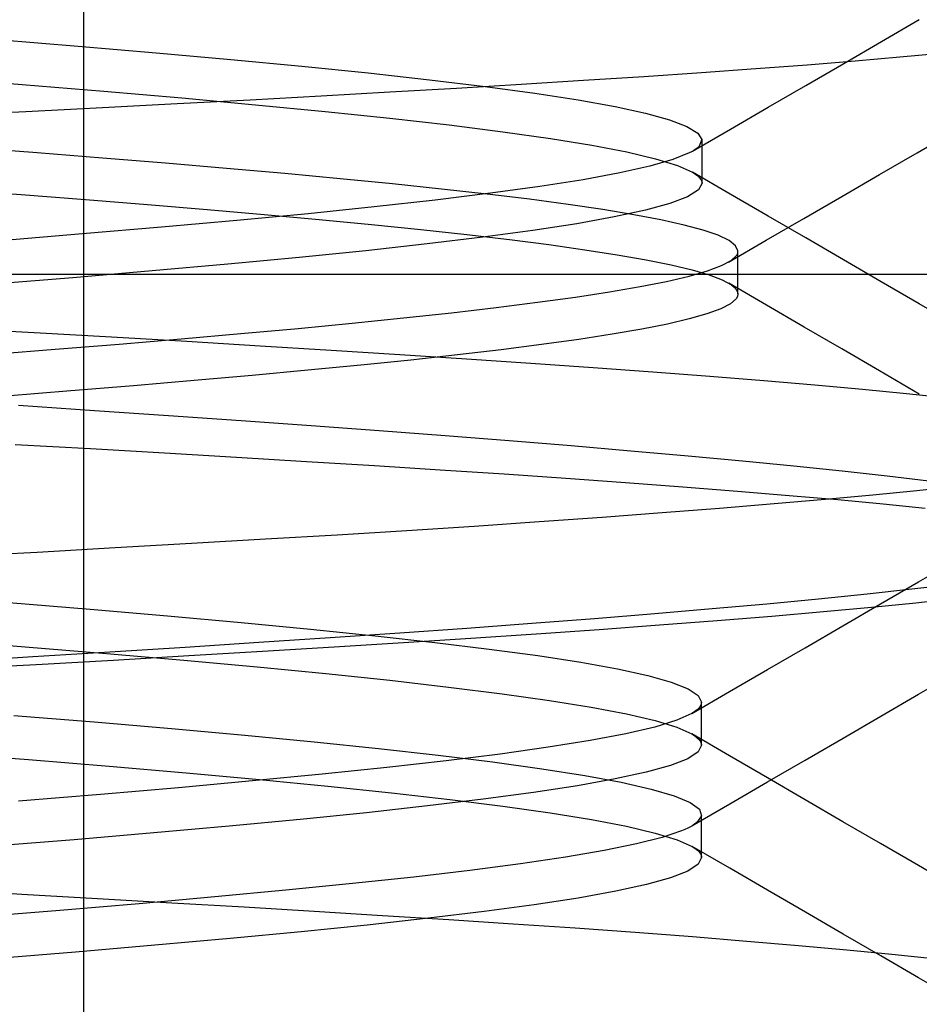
# Model space of a CAD drawing. Header units: millimetres. Extents: x 0 to 93, y -50 to 1.2.
# Tile 131 of 137: x 86.093 to 86.893, y -2.95 to -2.074. Entities that reach past the tile are written whole.
import ezdxf

# ---------------------------------------------------------------- set-up
doc = ezdxf.new("R2010")
doc.units = ezdxf.units.MM
doc.layers.add('MAIN-2', color=7, linetype='Continuous')

msp = doc.modelspace()

# ---------------------------------------------------------------- linework, layer by layer
at = {"layer": 'MAIN-2'}
for p, q in [((86.1505, -9), (86.1505, 0)), ((86.85959, -2.09308), (86.89317, -2.07358)), ((86.85959, -2.09308), (86.89317, -2.07358)), ((86.07344, -2.09135), (86.14532, -2.09722)), ((86.07344, -2.09135), (86.14532, -2.09722)), ((86.82603, -2.11257), (86.85959, -2.09308)), ((86.82603, -2.11257), (86.85959, -2.09308)), ((86.14532, -2.09722), (86.21461, -2.10313)), ((86.14532, -2.09722), (86.21461, -2.10313)), ((86.21461, -2.10313), (86.28105, -2.10909)), ((86.21461, -2.10313), (86.28105, -2.10909)), ((86.28105, -2.10909), (86.34412, -2.11508)), ((86.28105, -2.10909), (86.34412, -2.11508)), ((86.79345, -2.11373), (86.83614, -2.11029)), ((86.79345, -2.11373), (86.83614, -2.11029)), ((86.83614, -2.11029), (86.87582, -2.10686)), ((86.83614, -2.11029), (86.87582, -2.10686)), ((86.87582, -2.10686), (86.91245, -2.10344)), ((86.87582, -2.10686), (86.91245, -2.10344)), ((86.34412, -2.11508), (86.40318, -2.12109)), ((86.34412, -2.11508), (86.40318, -2.12109)), ((86.69941, -2.12062), (86.74785, -2.11717)), ((86.69941, -2.12062), (86.74785, -2.11717)), ((86.74785, -2.11717), (86.79345, -2.11373)), ((86.74785, -2.11717), (86.79345, -2.11373)), ((86.79243, -2.13209), (86.82603, -2.11257)), ((86.79243, -2.13209), (86.82603, -2.11257)), ((86.02032, -2.12534), (86.09563, -2.13134)), ((86.02032, -2.12534), (86.09563, -2.13134)), ((86.40318, -2.12109), (86.45773, -2.1271)), ((86.40318, -2.12109), (86.45773, -2.1271)), ((86.45773, -2.1271), (86.50726, -2.13311)), ((86.45773, -2.1271), (86.50726, -2.13311)), ((86.53907, -2.13101), (86.59472, -2.12754)), ((86.53907, -2.13101), (86.59472, -2.12754)), ((86.59472, -2.12754), (86.64827, -2.12408)), ((86.59472, -2.12754), (86.64827, -2.12408)), ((86.64827, -2.12408), (86.69941, -2.12062)), ((86.64827, -2.12408), (86.69941, -2.12062)), ((86.09563, -2.13134), (86.16811, -2.13734)), ((86.09563, -2.13134), (86.16811, -2.13734)), ((86.42242, -2.13795), (86.48162, -2.13448)), ((86.42242, -2.13795), (86.48162, -2.13448)), ((86.48162, -2.13448), (86.53907, -2.13101)), ((86.48162, -2.13448), (86.53907, -2.13101)), ((86.50726, -2.13311), (86.5514, -2.1391)), ((86.50726, -2.13311), (86.5514, -2.1391)), ((86.75883, -2.15161), (86.79243, -2.13209)), ((86.75883, -2.15161), (86.79243, -2.13209)), ((86.16811, -2.13734), (86.2374, -2.14334)), ((86.16811, -2.13734), (86.2374, -2.14334)), ((86.23347, -2.14837), (86.29838, -2.1449)), ((86.23347, -2.14837), (86.29838, -2.1449)), ((86.2374, -2.14334), (86.30312, -2.14935)), ((86.2374, -2.14334), (86.30312, -2.14935)), ((86.29838, -2.1449), (86.36137, -2.14142)), ((86.29838, -2.1449), (86.36137, -2.14142)), ((86.36137, -2.14142), (86.42242, -2.13795)), ((86.36137, -2.14142), (86.42242, -2.13795)), ((86.5514, -2.1391), (86.5899, -2.14506)), ((86.5514, -2.1391), (86.5899, -2.14506)), ((86.5899, -2.14506), (86.6227, -2.15099)), ((86.5899, -2.14506), (86.6227, -2.15099)), ((86.09881, -2.15536), (86.16685, -2.15186)), ((86.09881, -2.15536), (86.16685, -2.15186)), ((86.16685, -2.15186), (86.23347, -2.14837)), ((86.16685, -2.15186), (86.23347, -2.14837)), ((86.30312, -2.14935), (86.36491, -2.15535)), ((86.30312, -2.14935), (86.36491, -2.15535)), ((86.6227, -2.15099), (86.64977, -2.15689)), ((86.6227, -2.15099), (86.64977, -2.15689)), ((86.72521, -2.17116), (86.75883, -2.15161)), ((86.72521, -2.17116), (86.75883, -2.15161)), ((86.02956, -2.15888), (86.09881, -2.15536)), ((86.02956, -2.15888), (86.09881, -2.15536)), ((86.36491, -2.15535), (86.42239, -2.16135)), ((86.36491, -2.15535), (86.42239, -2.16135)), ((86.42239, -2.16135), (86.47517, -2.16735)), ((86.42239, -2.16135), (86.47517, -2.16735)), ((86.64977, -2.15689), (86.67108, -2.16277)), ((86.64977, -2.15689), (86.67108, -2.16277)), ((86.67108, -2.16277), (86.68662, -2.16864)), ((86.67108, -2.16277), (86.68662, -2.16864)), ((86.47517, -2.16735), (86.52291, -2.17335)), ((86.47517, -2.16735), (86.52291, -2.17335)), ((86.68662, -2.16864), (86.6963, -2.17451)), ((86.68662, -2.16864), (86.6963, -2.17451)), ((86.6916, -2.19071), (86.72521, -2.17116)), ((86.6916, -2.19071), (86.72521, -2.17116)), ((86.52291, -2.17335), (86.56528, -2.17935)), ((86.52291, -2.17335), (86.56528, -2.17935)), ((86.56528, -2.17935), (86.60211, -2.18536)), ((86.56528, -2.17935), (86.60211, -2.18536)), ((86.6963, -2.17451), (86.69997, -2.18039)), ((86.6963, -2.17451), (86.69997, -2.18039)), ((86.69997, -2.18039), (86.69751, -2.18627)), ((86.69997, -2.18039), (86.69751, -2.18627)), ((86.89125, -2.19204), (86.92478, -2.1726)), ((86.89125, -2.19204), (86.92478, -2.1726)), ((86.10893, -2.19219), (86.04929, -2.18764)), ((86.10893, -2.19219), (86.04929, -2.18764)), ((86.60211, -2.18536), (86.63328, -2.19136)), ((86.60211, -2.18536), (86.63328, -2.19136)), ((86.6939, -2.18927), (86.69234, -2.19027)), ((86.6939, -2.18927), (86.69234, -2.19027)), ((86.69528, -2.18827), (86.6939, -2.18927)), ((86.69528, -2.18827), (86.6939, -2.18927)), ((86.69649, -2.18727), (86.69528, -2.18827)), ((86.69649, -2.18727), (86.69528, -2.18827)), ((86.69751, -2.18627), (86.69649, -2.18727)), ((86.69751, -2.18627), (86.69649, -2.18727)), ((86.69999, -2.18415), (86.69999, -2.18099)), ((86.69999, -2.18415), (86.69999, -2.18099)), ((86.69999, -2.18732), (86.69999, -2.18415)), ((86.69999, -2.18732), (86.69999, -2.18415)), ((86.69999, -2.19048), (86.69999, -2.18732)), ((86.69999, -2.19048), (86.69999, -2.18732)), ((86.16689, -2.19675), (86.10893, -2.19219)), ((86.16689, -2.19675), (86.10893, -2.19219)), ((86.22308, -2.20133), (86.16689, -2.19675)), ((86.22308, -2.20133), (86.16689, -2.19675)), ((86.63328, -2.19136), (86.65866, -2.19736)), ((86.63328, -2.19136), (86.65866, -2.19736)), ((86.6741, -2.19814), (86.65356, -2.20404)), ((86.6741, -2.19814), (86.65356, -2.20404)), ((86.65866, -2.19736), (86.67811, -2.20336)), ((86.65866, -2.19736), (86.67811, -2.20336)), ((86.68871, -2.19227), (86.6741, -2.19814)), ((86.68871, -2.19227), (86.6741, -2.19814)), ((86.69061, -2.19127), (86.68871, -2.19227)), ((86.69061, -2.19127), (86.68871, -2.19227)), ((86.69234, -2.19027), (86.69061, -2.19127)), ((86.69234, -2.19027), (86.69061, -2.19127)), ((86.69999, -2.19365), (86.69999, -2.19048)), ((86.69999, -2.19365), (86.69999, -2.19048)), ((86.69999, -2.19683), (86.69999, -2.19365)), ((86.69999, -2.19683), (86.69999, -2.19365)), ((86.69999, -2.20002), (86.69999, -2.19683)), ((86.69999, -2.20002), (86.69999, -2.19683)), ((86.85773, -2.21148), (86.89125, -2.19204)), ((86.85773, -2.21148), (86.89125, -2.19204)), ((86.27726, -2.20593), (86.22308, -2.20133)), ((86.27726, -2.20593), (86.22308, -2.20133)), ((86.32913, -2.21053), (86.27726, -2.20593)), ((86.32913, -2.21053), (86.27726, -2.20593)), ((86.65356, -2.20404), (86.62696, -2.21002)), ((86.65356, -2.20404), (86.62696, -2.21002)), ((86.67811, -2.20336), (86.6915, -2.20936)), ((86.67811, -2.20336), (86.6915, -2.20936)), ((86.69999, -2.2032), (86.69999, -2.20002)), ((86.69999, -2.2032), (86.69999, -2.20002)), ((86.69999, -2.20639), (86.69999, -2.2032)), ((86.69999, -2.20639), (86.69999, -2.2032)), ((86.69999, -2.20957), (86.69999, -2.20639)), ((86.69999, -2.20957), (86.69999, -2.20639)), ((86.37841, -2.21513), (86.32913, -2.21053)), ((86.37841, -2.21513), (86.32913, -2.21053)), ((86.42491, -2.21972), (86.37841, -2.21513)), ((86.42491, -2.21972), (86.37841, -2.21513)), ((86.62696, -2.21002), (86.5943, -2.21605)), ((86.62696, -2.21002), (86.5943, -2.21605)), ((86.6915, -2.20936), (86.69408, -2.211)), ((86.6915, -2.20936), (86.69408, -2.211)), ((86.72512, -2.22885), (86.69153, -2.20931)), ((86.72512, -2.22885), (86.69153, -2.20931)), ((86.69408, -2.211), (86.6962, -2.21264)), ((86.69408, -2.211), (86.6962, -2.21264)), ((86.6962, -2.21264), (86.69785, -2.21428)), ((86.6962, -2.21264), (86.69785, -2.21428)), ((86.69785, -2.21428), (86.69904, -2.21592)), ((86.69785, -2.21428), (86.69904, -2.21592)), ((86.69904, -2.21592), (86.69975, -2.21755)), ((86.69904, -2.21592), (86.69975, -2.21755)), ((86.69999, -2.21276), (86.69999, -2.20957)), ((86.69999, -2.21276), (86.69999, -2.20957)), ((86.69999, -2.21594), (86.69999, -2.21276)), ((86.69999, -2.21594), (86.69999, -2.21276)), ((86.69999, -2.21913), (86.69999, -2.21594)), ((86.69999, -2.21913), (86.69999, -2.21594)), ((86.82417, -2.23094), (86.85773, -2.21148)), ((86.82417, -2.23094), (86.85773, -2.21148)), ((86.46852, -2.22431), (86.42491, -2.21972)), ((86.46852, -2.22431), (86.42491, -2.21972)), ((86.50912, -2.22889), (86.46852, -2.22431)), ((86.50912, -2.22889), (86.46852, -2.22431)), ((86.55586, -2.2221), (86.51199, -2.22815)), ((86.55586, -2.2221), (86.51199, -2.22815)), ((86.5943, -2.21605), (86.55586, -2.2221)), ((86.5943, -2.21605), (86.55586, -2.2221)), ((86.69999, -2.21919), (86.69678, -2.22519)), ((86.69999, -2.21919), (86.69678, -2.22519)), ((86.69975, -2.21755), (86.69999, -2.21919)), ((86.69975, -2.21755), (86.69999, -2.21919)), ((86.03556, -2.22473), (86.09467, -2.22921)), ((86.03556, -2.22473), (86.09467, -2.22921)), ((86.09467, -2.22921), (86.15195, -2.23368)), ((86.09467, -2.22921), (86.15195, -2.23368)), ((86.51199, -2.22815), (86.46282, -2.23418)), ((86.51199, -2.22815), (86.46282, -2.23418)), ((86.54662, -2.23347), (86.50912, -2.22889)), ((86.54662, -2.23347), (86.50912, -2.22889)), ((86.58089, -2.23805), (86.54662, -2.23347)), ((86.58089, -2.23805), (86.54662, -2.23347)), ((86.68722, -2.2312), (86.67146, -2.2372)), ((86.68722, -2.2312), (86.67146, -2.2372)), ((86.69678, -2.22519), (86.68722, -2.2312)), ((86.69678, -2.22519), (86.68722, -2.2312)), ((86.75872, -2.24839), (86.72512, -2.22885)), ((86.75872, -2.24839), (86.72512, -2.22885)), ((86.79063, -2.2504), (86.82417, -2.23094)), ((86.79063, -2.2504), (86.82417, -2.23094)), ((86.15195, -2.23368), (86.20707, -2.23813)), ((86.15195, -2.23368), (86.20707, -2.23813)), ((86.20707, -2.23813), (86.26001, -2.24256)), ((86.20707, -2.23813), (86.26001, -2.24256)), ((86.40861, -2.24021), (86.34969, -2.24625)), ((86.40861, -2.24021), (86.34969, -2.24625)), ((86.46282, -2.23418), (86.40861, -2.24021)), ((86.46282, -2.23418), (86.40861, -2.24021)), ((86.61182, -2.24262), (86.58089, -2.23805)), ((86.61182, -2.24262), (86.58089, -2.23805)), ((86.67146, -2.2372), (86.64967, -2.2432)), ((86.67146, -2.2372), (86.64967, -2.2432)), ((86.26001, -2.24256), (86.31084, -2.247)), ((86.26001, -2.24256), (86.31084, -2.247)), ((86.34969, -2.24625), (86.28645, -2.25229)), ((86.34969, -2.24625), (86.28645, -2.25229)), ((86.31084, -2.247), (86.35957, -2.25147)), ((86.31084, -2.247), (86.35957, -2.25147)), ((86.62199, -2.24921), (86.58858, -2.25521)), ((86.62199, -2.24921), (86.58858, -2.25521)), ((86.63934, -2.24718), (86.61182, -2.24262)), ((86.63934, -2.24718), (86.61182, -2.24262)), ((86.64967, -2.2432), (86.62199, -2.24921)), ((86.64967, -2.2432), (86.62199, -2.24921)), ((86.66341, -2.25175), (86.63934, -2.24718)), ((86.66341, -2.25175), (86.63934, -2.24718)), ((86.75706, -2.26989), (86.79063, -2.2504)), ((86.75706, -2.26989), (86.79063, -2.2504)), ((86.79228, -2.26789), (86.75872, -2.24839)), ((86.79228, -2.26789), (86.75872, -2.24839)), ((86.21934, -2.25832), (86.14906, -2.26433)), ((86.21934, -2.25832), (86.14906, -2.26433)), ((86.28645, -2.25229), (86.21934, -2.25832)), ((86.28645, -2.25229), (86.21934, -2.25832)), ((86.35957, -2.25147), (86.40604, -2.25596)), ((86.35957, -2.25147), (86.40604, -2.25596)), ((86.40604, -2.25596), (86.44993, -2.26044)), ((86.40604, -2.25596), (86.44993, -2.26044)), ((86.58858, -2.25521), (86.54961, -2.26121)), ((86.58858, -2.25521), (86.54961, -2.26121)), ((86.68398, -2.25633), (86.66341, -2.25175)), ((86.68398, -2.25633), (86.66341, -2.25175)), ((86.70098, -2.26092), (86.68398, -2.25633)), ((86.70098, -2.26092), (86.68398, -2.25633)), ((86.14906, -2.26433), (86.0764, -2.27028)), ((86.14906, -2.26433), (86.0764, -2.27028)), ((86.44993, -2.26044), (86.49093, -2.26492)), ((86.44993, -2.26044), (86.49093, -2.26492)), ((86.50521, -2.26722), (86.45556, -2.27322)), ((86.50521, -2.26722), (86.45556, -2.27322)), ((86.49093, -2.26492), (86.52888, -2.26937)), ((86.49093, -2.26492), (86.52888, -2.26937)), ((86.54961, -2.26121), (86.50521, -2.26722)), ((86.54961, -2.26121), (86.50521, -2.26722)), ((86.71436, -2.26552), (86.70098, -2.26092)), ((86.71436, -2.26552), (86.70098, -2.26092)), ((86.72402, -2.27013), (86.71436, -2.26552)), ((86.72402, -2.27013), (86.71436, -2.26552)), ((86.82585, -2.2874), (86.79228, -2.26789)), ((86.82585, -2.2874), (86.79228, -2.26789)), ((86.45556, -2.27322), (86.40095, -2.27922)), ((86.45556, -2.27322), (86.40095, -2.27922)), ((86.52888, -2.26937), (86.56381, -2.27382)), ((86.52888, -2.26937), (86.56381, -2.27382)), ((86.56381, -2.27382), (86.59573, -2.2783)), ((86.56381, -2.27382), (86.59573, -2.2783)), ((86.72349, -2.28937), (86.75706, -2.26989)), ((86.72349, -2.28937), (86.75706, -2.26989)), ((86.7299, -2.27473), (86.72402, -2.27013)), ((86.7299, -2.27473), (86.72402, -2.27013)), ((86.73197, -2.27933), (86.7299, -2.27473)), ((86.73197, -2.27933), (86.7299, -2.27473)), ((86.34175, -2.28523), (86.27836, -2.29123)), ((86.34175, -2.28523), (86.27836, -2.29123)), ((86.40095, -2.27922), (86.34175, -2.28523)), ((86.40095, -2.27922), (86.34175, -2.28523)), ((86.59573, -2.2783), (86.62463, -2.28281)), ((86.59573, -2.2783), (86.62463, -2.28281)), ((86.62463, -2.28281), (86.6503, -2.28733)), ((86.62463, -2.28281), (86.6503, -2.28733)), ((86.72594, -2.28782), (86.73082, -2.28317)), ((86.72594, -2.28782), (86.73082, -2.28317)), ((86.73082, -2.28317), (86.73119, -2.28253)), ((86.73082, -2.28317), (86.73119, -2.28253)), ((86.73119, -2.28253), (86.7315, -2.28189)), ((86.73119, -2.28253), (86.7315, -2.28189)), ((86.7315, -2.28189), (86.73173, -2.28125)), ((86.7315, -2.28189), (86.73173, -2.28125)), ((86.73173, -2.28125), (86.73188, -2.28061)), ((86.73173, -2.28125), (86.73188, -2.28061)), ((86.73188, -2.28061), (86.73196, -2.27997)), ((86.73188, -2.28061), (86.73196, -2.27997)), ((86.73195, -2.3177), (86.73195, -2.27958)), ((86.73195, -2.3177), (86.73195, -2.27958)), ((86.73196, -2.27997), (86.73197, -2.27933)), ((86.73196, -2.27997), (86.73197, -2.27933)), ((86.27836, -2.29123), (86.21116, -2.29723)), ((86.27836, -2.29123), (86.21116, -2.29723)), ((86.6503, -2.28733), (86.67258, -2.29182)), ((86.6503, -2.28733), (86.67258, -2.29182)), ((86.67258, -2.29182), (86.69128, -2.29628)), ((86.67258, -2.29182), (86.69128, -2.29628)), ((86.70479, -2.29714), (86.71726, -2.29248)), ((86.70479, -2.29714), (86.71726, -2.29248)), ((86.71726, -2.29248), (86.72594, -2.28782)), ((86.71726, -2.29248), (86.72594, -2.28782)), ((86.85941, -2.30689), (86.82585, -2.2874)), ((86.85941, -2.30689), (86.82585, -2.2874)), ((85.6, -2.3), (88.3525, -2.3)), ((86.14054, -2.30324), (86.06689, -2.30924)), ((86.14054, -2.30324), (86.06689, -2.30924)), ((86.21116, -2.29723), (86.14054, -2.30324)), ((86.21116, -2.29723), (86.14054, -2.30324)), ((86.66852, -2.30647), (86.68852, -2.30181)), ((86.66852, -2.30647), (86.68852, -2.30181)), ((86.68852, -2.30181), (86.70479, -2.29714)), ((86.68852, -2.30181), (86.70479, -2.29714)), ((86.69128, -2.29628), (86.70641, -2.30071)), ((86.69128, -2.29628), (86.70641, -2.30071)), ((86.70641, -2.30071), (86.718, -2.30515)), ((86.70641, -2.30071), (86.718, -2.30515)), ((86.61787, -2.31579), (86.64493, -2.31114)), ((86.61787, -2.31579), (86.64493, -2.31114)), ((86.64493, -2.31114), (86.66852, -2.30647)), ((86.64493, -2.31114), (86.66852, -2.30647)), ((86.718, -2.30515), (86.7261, -2.30962)), ((86.718, -2.30515), (86.7261, -2.30962)), ((86.75718, -2.32757), (86.72369, -2.30805)), ((86.75718, -2.32757), (86.72369, -2.30805)), ((86.7261, -2.30962), (86.72865, -2.31166)), ((86.7261, -2.30962), (86.72865, -2.31166)), ((86.72865, -2.31166), (86.73045, -2.31371)), ((86.72865, -2.31166), (86.73045, -2.31371)), ((86.89297, -2.32638), (86.85941, -2.30689)), ((86.89297, -2.32638), (86.85941, -2.30689)), ((86.55385, -2.32509), (86.58748, -2.32044)), ((86.55385, -2.32509), (86.58748, -2.32044)), ((86.58748, -2.32044), (86.61787, -2.31579)), ((86.58748, -2.32044), (86.61787, -2.31579)), ((86.7315, -2.31987), (86.73038, -2.32192)), ((86.7315, -2.31987), (86.73038, -2.32192)), ((86.73045, -2.31371), (86.73154, -2.31577)), ((86.73045, -2.31371), (86.73154, -2.31577)), ((86.73189, -2.31782), (86.7315, -2.31987)), ((86.73189, -2.31782), (86.7315, -2.31987)), ((86.73154, -2.31577), (86.73189, -2.31782)), ((86.73154, -2.31577), (86.73189, -2.31782)), ((86.47729, -2.33436), (86.51709, -2.32972)), ((86.47729, -2.33436), (86.51709, -2.32972)), ((86.51709, -2.32972), (86.55385, -2.32509)), ((86.51709, -2.32972), (86.55385, -2.32509)), ((86.72527, -2.32643), (86.71658, -2.33092)), ((86.72527, -2.32643), (86.71658, -2.33092)), ((86.73038, -2.32192), (86.72527, -2.32643)), ((86.73038, -2.32192), (86.72527, -2.32643)), ((86.7907, -2.34709), (86.75718, -2.32757)), ((86.7907, -2.34709), (86.75718, -2.32757)), ((86.92649, -2.34583), (86.89297, -2.32638)), ((86.92649, -2.34583), (86.89297, -2.32638)), ((86.43459, -2.33899), (86.47729, -2.33436)), ((86.43459, -2.33899), (86.47729, -2.33436)), ((86.70434, -2.33541), (86.68859, -2.33991)), ((86.70434, -2.33541), (86.68859, -2.33991)), ((86.71658, -2.33092), (86.70434, -2.33541)), ((86.71658, -2.33092), (86.70434, -2.33541)), ((86.34084, -2.34828), (86.38906, -2.34363)), ((86.34084, -2.34828), (86.38906, -2.34363)), ((86.38906, -2.34363), (86.43459, -2.33899)), ((86.38906, -2.34363), (86.43459, -2.33899)), ((86.66933, -2.34443), (86.64652, -2.34897)), ((86.66933, -2.34443), (86.64652, -2.34897)), ((86.68859, -2.33991), (86.66933, -2.34443)), ((86.68859, -2.33991), (86.66933, -2.34443)), ((86.82417, -2.36658), (86.7907, -2.34709)), ((86.82417, -2.36658), (86.7907, -2.34709)), ((86.10611, -2.35223), (86.0359, -2.34834)), ((86.10611, -2.35223), (86.0359, -2.34834)), ((86.17488, -2.35615), (86.10611, -2.35223)), ((86.17488, -2.35615), (86.10611, -2.35223)), ((86.23705, -2.3576), (86.2901, -2.35294)), ((86.23705, -2.3576), (86.2901, -2.35294)), ((86.2901, -2.35294), (86.34084, -2.34828)), ((86.2901, -2.35294), (86.34084, -2.34828)), ((86.62018, -2.35354), (86.59039, -2.35813)), ((86.62018, -2.35354), (86.59039, -2.35813)), ((86.64652, -2.34897), (86.62018, -2.35354)), ((86.64652, -2.34897), (86.62018, -2.35354)), ((86.1248, -2.36693), (86.18189, -2.36226)), ((86.1248, -2.36693), (86.18189, -2.36226)), ((86.24199, -2.36009), (86.17488, -2.35615)), ((86.24199, -2.36009), (86.17488, -2.35615)), ((86.18189, -2.36226), (86.23705, -2.3576)), ((86.18189, -2.36226), (86.23705, -2.3576)), ((86.30721, -2.36402), (86.24199, -2.36009)), ((86.30721, -2.36402), (86.24199, -2.36009)), ((86.37033, -2.36795), (86.30721, -2.36402)), ((86.37033, -2.36795), (86.30721, -2.36402)), ((86.5574, -2.36273), (86.52141, -2.36732)), ((86.5574, -2.36273), (86.52141, -2.36732)), ((86.59039, -2.35813), (86.5574, -2.36273)), ((86.59039, -2.35813), (86.5574, -2.36273)), ((86.06599, -2.37159), (86.1248, -2.36693)), ((86.06599, -2.37159), (86.1248, -2.36693)), ((86.43139, -2.37185), (86.37033, -2.36795)), ((86.43139, -2.37185), (86.37033, -2.36795)), ((86.49049, -2.37573), (86.43139, -2.37185)), ((86.49049, -2.37573), (86.43139, -2.37185)), ((86.4826, -2.37188), (86.44101, -2.37644)), ((86.4826, -2.37188), (86.44101, -2.37644)), ((86.52141, -2.36732), (86.4826, -2.37188)), ((86.52141, -2.36732), (86.4826, -2.37188)), ((86.85766, -2.38607), (86.82417, -2.36658)), ((86.85766, -2.38607), (86.82417, -2.36658)), ((86.39668, -2.381), (86.34966, -2.38557)), ((86.39668, -2.381), (86.34966, -2.38557)), ((86.44101, -2.37644), (86.39668, -2.381)), ((86.44101, -2.37644), (86.39668, -2.381)), ((86.54774, -2.37959), (86.49049, -2.37573)), ((86.54774, -2.37959), (86.49049, -2.37573)), ((86.60308, -2.38343), (86.54774, -2.37959)), ((86.60308, -2.38343), (86.54774, -2.37959)), ((86.30015, -2.39015), (86.24837, -2.39474)), ((86.30015, -2.39015), (86.24837, -2.39474)), ((86.34966, -2.38557), (86.30015, -2.39015)), ((86.34966, -2.38557), (86.30015, -2.39015)), ((86.65626, -2.38725), (86.60308, -2.38343)), ((86.65626, -2.38725), (86.60308, -2.38343)), ((86.707, -2.39106), (86.65626, -2.38725)), ((86.707, -2.39106), (86.65626, -2.38725)), ((86.75506, -2.39487), (86.707, -2.39106)), ((86.75506, -2.39487), (86.707, -2.39106)), ((86.89319, -2.40673), (86.85766, -2.38607)), ((86.89319, -2.40673), (86.85766, -2.38607)), ((86.19452, -2.39933), (86.13882, -2.40392)), ((86.19452, -2.39933), (86.13882, -2.40392)), ((86.24837, -2.39474), (86.19452, -2.39933)), ((86.24837, -2.39474), (86.19452, -2.39933)), ((86.8003, -2.39869), (86.75506, -2.39487)), ((86.8003, -2.39869), (86.75506, -2.39487)), ((86.84261, -2.40254), (86.8003, -2.39869)), ((86.84261, -2.40254), (86.8003, -2.39869)), ((86.13882, -2.40392), (86.08143, -2.4085)), ((86.13882, -2.40392), (86.08143, -2.4085)), ((86.88187, -2.40642), (86.84261, -2.40254)), ((86.88187, -2.40642), (86.84261, -2.40254)), ((86.91801, -2.41033), (86.88187, -2.40642)), ((86.91801, -2.41033), (86.88187, -2.40642)), ((86.15976, -2.42158), (86.09243, -2.41703)), ((86.15976, -2.42158), (86.09243, -2.41703)), ((86.22578, -2.42612), (86.15976, -2.42158)), ((86.22578, -2.42612), (86.15976, -2.42158)), ((86.29015, -2.43062), (86.22578, -2.42612)), ((86.29015, -2.43062), (86.22578, -2.42612)), ((86.35257, -2.43509), (86.29015, -2.43062)), ((86.35257, -2.43509), (86.29015, -2.43062)), ((86.41299, -2.43953), (86.35257, -2.43509)), ((86.41299, -2.43953), (86.35257, -2.43509)), ((86.47155, -2.44396), (86.41299, -2.43953)), ((86.47155, -2.44396), (86.41299, -2.43953)), ((86.08939, -2.45145), (86.15634, -2.45524)), ((86.08939, -2.45145), (86.15634, -2.45524)), ((86.52839, -2.44841), (86.47155, -2.44396)), ((86.52839, -2.44841), (86.47155, -2.44396)), ((86.58352, -2.45289), (86.52839, -2.44841)), ((86.58352, -2.45289), (86.52839, -2.44841)), ((86.15634, -2.45524), (86.22202, -2.45903)), ((86.15634, -2.45524), (86.22202, -2.45903)), ((86.22202, -2.45903), (86.28612, -2.46281)), ((86.22202, -2.45903), (86.28612, -2.46281)), ((86.63669, -2.45739), (86.58352, -2.45289)), ((86.63669, -2.45739), (86.58352, -2.45289)), ((86.68759, -2.46187), (86.63669, -2.45739)), ((86.68759, -2.46187), (86.63669, -2.45739)), ((86.28612, -2.46281), (86.34838, -2.46657)), ((86.28612, -2.46281), (86.34838, -2.46657)), ((86.34838, -2.46657), (86.40872, -2.47031)), ((86.34838, -2.46657), (86.40872, -2.47031)), ((86.73594, -2.46634), (86.68759, -2.46187)), ((86.73594, -2.46634), (86.68759, -2.46187)), ((86.78159, -2.47078), (86.73594, -2.46634)), ((86.78159, -2.47078), (86.73594, -2.46634)), ((86.40872, -2.47031), (86.46722, -2.47406)), ((86.40872, -2.47031), (86.46722, -2.47406)), ((86.46722, -2.47406), (86.52398, -2.47781)), ((86.46722, -2.47406), (86.52398, -2.47781)), ((86.52398, -2.47781), (86.57899, -2.48159)), ((86.52398, -2.47781), (86.57899, -2.48159)), ((86.82449, -2.47521), (86.78159, -2.47078)), ((86.82449, -2.47521), (86.78159, -2.47078)), ((86.86454, -2.47964), (86.82449, -2.47521)), ((86.86454, -2.47964), (86.82449, -2.47521)), ((86.57899, -2.48159), (86.63209, -2.48538)), ((86.57899, -2.48159), (86.63209, -2.48538)), ((86.63209, -2.48538), (86.68301, -2.4892)), ((86.63209, -2.48538), (86.68301, -2.4892)), ((86.90169, -2.48407), (86.86454, -2.47964)), ((86.90169, -2.48407), (86.86454, -2.47964)), ((86.68301, -2.4892), (86.73155, -2.49301)), ((86.68301, -2.4892), (86.73155, -2.49301)), ((86.73155, -2.49301), (86.7775, -2.49684)), ((86.73155, -2.49301), (86.7775, -2.49684)), ((86.80947, -2.50018), (86.85189, -2.49625)), ((86.80947, -2.50018), (86.85189, -2.49625)), ((86.85189, -2.49625), (86.89108, -2.49237)), ((86.85189, -2.49625), (86.89108, -2.49237)), ((86.89108, -2.49237), (86.92698, -2.48854)), ((86.89108, -2.49237), (86.92698, -2.48854)), ((86.71566, -2.50816), (86.764, -2.50416)), ((86.71566, -2.50816), (86.764, -2.50416)), ((86.764, -2.50416), (86.80947, -2.50018)), ((86.764, -2.50416), (86.80947, -2.50018)), ((86.7775, -2.49684), (86.82072, -2.50065)), ((86.7775, -2.49684), (86.82072, -2.50065)), ((86.82072, -2.50065), (86.86107, -2.50447)), ((86.82072, -2.50065), (86.86107, -2.50447)), ((86.86107, -2.50447), (86.8984, -2.50827)), ((86.86107, -2.50447), (86.8984, -2.50827)), ((86.61113, -2.51619), (86.66464, -2.51218)), ((86.61113, -2.51619), (86.66464, -2.51218)), ((86.66464, -2.51218), (86.71566, -2.50816)), ((86.66464, -2.51218), (86.71566, -2.50816)), ((86.49746, -2.5241), (86.55534, -2.52018)), ((86.49746, -2.5241), (86.55534, -2.52018)), ((86.55534, -2.52018), (86.61113, -2.51619)), ((86.55534, -2.52018), (86.61113, -2.51619)), ((86.37572, -2.53181), (86.43759, -2.52798)), ((86.37572, -2.53181), (86.43759, -2.52798)), ((86.43759, -2.52798), (86.49746, -2.5241)), ((86.43759, -2.52798), (86.49746, -2.5241)), ((86.1783, -2.54336), (86.24597, -2.53949)), ((86.1783, -2.54336), (86.24597, -2.53949)), ((86.24597, -2.53949), (86.31184, -2.53564)), ((86.24597, -2.53949), (86.31184, -2.53564)), ((86.31184, -2.53564), (86.37572, -2.53181)), ((86.31184, -2.53564), (86.37572, -2.53181)), ((86.03836, -2.55123), (86.10902, -2.54727)), ((86.03836, -2.55123), (86.10902, -2.54727)), ((86.10902, -2.54727), (86.1783, -2.54336)), ((86.10902, -2.54727), (86.1783, -2.54336)), ((86.89236, -2.57387), (86.92588, -2.5544)), ((86.89236, -2.57387), (86.92588, -2.5544)), ((86.85881, -2.59336), (86.89236, -2.57387)), ((86.85881, -2.59336), (86.89236, -2.57387)), ((86.84671, -2.58444), (86.88658, -2.58005)), ((86.84671, -2.58444), (86.88658, -2.58005)), ((86.88658, -2.58005), (86.92318, -2.57567)), ((86.88658, -2.58005), (86.92318, -2.57567)), ((86.08376, -2.59209), (86.15586, -2.59801)), ((86.08376, -2.59209), (86.15586, -2.59801)), ((86.75776, -2.59323), (86.8037, -2.58883)), ((86.75776, -2.59323), (86.8037, -2.58883)), ((86.8037, -2.58883), (86.84671, -2.58444)), ((86.8037, -2.58883), (86.84671, -2.58444)), ((86.89017, -2.5926), (86.85067, -2.59654)), ((86.89017, -2.5926), (86.85067, -2.59654)), ((86.92638, -2.58867), (86.89017, -2.5926)), ((86.92638, -2.58867), (86.89017, -2.5926)), ((86.15586, -2.59801), (86.22488, -2.60393)), ((86.15586, -2.59801), (86.22488, -2.60393)), ((86.65797, -2.60197), (86.70911, -2.59761)), ((86.65797, -2.60197), (86.70911, -2.59761)), ((86.70911, -2.59761), (86.75776, -2.59323)), ((86.70911, -2.59761), (86.75776, -2.59323)), ((86.80795, -2.6005), (86.7622, -2.60446)), ((86.80795, -2.6005), (86.7622, -2.60446)), ((86.85067, -2.59654), (86.80795, -2.6005)), ((86.85067, -2.59654), (86.80795, -2.6005)), ((86.82528, -2.61284), (86.85881, -2.59336)), ((86.82528, -2.61284), (86.85881, -2.59336)), ((86.22488, -2.60393), (86.29037, -2.60984)), ((86.22488, -2.60393), (86.29037, -2.60984)), ((86.29037, -2.60984), (86.35197, -2.61576)), ((86.29037, -2.60984), (86.35197, -2.61576)), ((86.54878, -2.61059), (86.60448, -2.6063)), ((86.54878, -2.61059), (86.60448, -2.6063)), ((86.60448, -2.6063), (86.65797, -2.60197)), ((86.60448, -2.6063), (86.65797, -2.60197)), ((86.71358, -2.60842), (86.66232, -2.61238)), ((86.71358, -2.60842), (86.66232, -2.61238)), ((86.7622, -2.60446), (86.71358, -2.60842)), ((86.7622, -2.60446), (86.71358, -2.60842)), ((86.35197, -2.61576), (86.40939, -2.62168)), ((86.35197, -2.61576), (86.40939, -2.62168)), ((86.43118, -2.61908), (86.49098, -2.61485)), ((86.43118, -2.61908), (86.49098, -2.61485)), ((86.49098, -2.61485), (86.54878, -2.61059)), ((86.49098, -2.61485), (86.54878, -2.61059)), ((86.60858, -2.61632), (86.5526, -2.62024)), ((86.60858, -2.61632), (86.5526, -2.62024)), ((86.66232, -2.61238), (86.60858, -2.61632)), ((86.66232, -2.61238), (86.60858, -2.61632)), ((86.79171, -2.63236), (86.82528, -2.61284)), ((86.79171, -2.63236), (86.82528, -2.61284)), ((86.02342, -2.62557), (86.0983, -2.63153)), ((86.02342, -2.62557), (86.0983, -2.63153)), ((86.24048, -2.63179), (86.30584, -2.62754)), ((86.24048, -2.63179), (86.30584, -2.62754)), ((86.30584, -2.62754), (86.36944, -2.62331)), ((86.30584, -2.62754), (86.36944, -2.62331)), ((86.36944, -2.62331), (86.43118, -2.61908)), ((86.36944, -2.62331), (86.43118, -2.61908)), ((86.40939, -2.62168), (86.46238, -2.62759)), ((86.40939, -2.62168), (86.46238, -2.62759)), ((86.49459, -2.62415), (86.43468, -2.62804)), ((86.49459, -2.62415), (86.43468, -2.62804)), ((86.46238, -2.62759), (86.51067, -2.63351)), ((86.46238, -2.62759), (86.51067, -2.63351)), ((86.5526, -2.62024), (86.49459, -2.62415)), ((86.5526, -2.62024), (86.49459, -2.62415)), ((86.0983, -2.63153), (86.17038, -2.63749)), ((86.0983, -2.63153), (86.17038, -2.63749)), ((86.10494, -2.64031), (86.17346, -2.63605)), ((86.10494, -2.64031), (86.17346, -2.63605)), ((86.17346, -2.63605), (86.24048, -2.63179)), ((86.17346, -2.63605), (86.24048, -2.63179)), ((86.30924, -2.63581), (86.24379, -2.6397)), ((86.30924, -2.63581), (86.24379, -2.6397)), ((86.37289, -2.63192), (86.30924, -2.63581)), ((86.37289, -2.63192), (86.30924, -2.63581)), ((86.43468, -2.62804), (86.37289, -2.63192)), ((86.43468, -2.62804), (86.37289, -2.63192)), ((86.51067, -2.63351), (86.55402, -2.63943)), ((86.51067, -2.63351), (86.55402, -2.63943)), ((86.75815, -2.65187), (86.79171, -2.63236)), ((86.75815, -2.65187), (86.79171, -2.63236)), ((86.03506, -2.64456), (86.10494, -2.64031)), ((86.03506, -2.64456), (86.10494, -2.64031)), ((86.17664, -2.6436), (86.10792, -2.64751)), ((86.17664, -2.6436), (86.10792, -2.64751)), ((86.17038, -2.63749), (86.23923, -2.64346)), ((86.17038, -2.63749), (86.23923, -2.64346)), ((86.24379, -2.6397), (86.17664, -2.6436)), ((86.24379, -2.6397), (86.17664, -2.6436)), ((86.23923, -2.64346), (86.30441, -2.64942)), ((86.23923, -2.64346), (86.30441, -2.64942)), ((86.55402, -2.63943), (86.59213, -2.64534)), ((86.55402, -2.63943), (86.59213, -2.64534)), ((86.10792, -2.64751), (86.03775, -2.65144)), ((86.10792, -2.64751), (86.03775, -2.65144)), ((86.30441, -2.64942), (86.36557, -2.65538)), ((86.30441, -2.64942), (86.36557, -2.65538)), ((86.59213, -2.64534), (86.62478, -2.65126)), ((86.59213, -2.64534), (86.62478, -2.65126)), ((86.62478, -2.65126), (86.65169, -2.65718)), ((86.62478, -2.65126), (86.65169, -2.65718)), ((86.72456, -2.67142), (86.75815, -2.65187)), ((86.72456, -2.67142), (86.75815, -2.65187)), ((86.36557, -2.65538), (86.42243, -2.66135)), ((86.36557, -2.65538), (86.42243, -2.66135)), ((86.42243, -2.66135), (86.47472, -2.66731)), ((86.42243, -2.66135), (86.47472, -2.66731)), ((86.65169, -2.65718), (86.67264, -2.66309)), ((86.65169, -2.65718), (86.67264, -2.66309)), ((86.89249, -2.67374), (86.92605, -2.65425)), ((86.89249, -2.67374), (86.92605, -2.65425)), ((86.47472, -2.66731), (86.52217, -2.67328)), ((86.47472, -2.66731), (86.52217, -2.67328)), ((86.67264, -2.66309), (86.6876, -2.66901)), ((86.67264, -2.66309), (86.6876, -2.66901)), ((86.6876, -2.66901), (86.69657, -2.67493)), ((86.6876, -2.66901), (86.69657, -2.67493)), ((86.69098, -2.69096), (86.72456, -2.67142)), ((86.69098, -2.69096), (86.72456, -2.67142)), ((86.52217, -2.67328), (86.56452, -2.67924)), ((86.52217, -2.67328), (86.56452, -2.67924)), ((86.56452, -2.67924), (86.6015, -2.6852)), ((86.56452, -2.67924), (86.6015, -2.6852)), ((86.69657, -2.67493), (86.69957, -2.68084)), ((86.69657, -2.67493), (86.69957, -2.68084)), ((86.85894, -2.69322), (86.89249, -2.67374)), ((86.85894, -2.69322), (86.89249, -2.67374)), ((86.6015, -2.6852), (86.63284, -2.69117)), ((86.6015, -2.6852), (86.63284, -2.69117)), ((86.69572, -2.68755), (86.69357, -2.68922)), ((86.69572, -2.68755), (86.69357, -2.68922)), ((86.6974, -2.68587), (86.69572, -2.68755)), ((86.6974, -2.68587), (86.69572, -2.68755)), ((86.69861, -2.6842), (86.6974, -2.68587)), ((86.69861, -2.6842), (86.6974, -2.68587)), ((86.69933, -2.68252), (86.69861, -2.6842)), ((86.69933, -2.68252), (86.69861, -2.6842)), ((86.69957, -2.68084), (86.69933, -2.68252)), ((86.69957, -2.68084), (86.69933, -2.68252)), ((86.69957, -2.68407), (86.69957, -2.68088)), ((86.69957, -2.68407), (86.69957, -2.68088)), ((86.69957, -2.68725), (86.69957, -2.68407)), ((86.69957, -2.68725), (86.69957, -2.68407)), ((86.69957, -2.69043), (86.69957, -2.68725)), ((86.69957, -2.69043), (86.69957, -2.68725)), ((86.08804, -2.69253), (86.15951, -2.69841)), ((86.08804, -2.69253), (86.15951, -2.69841)), ((86.63284, -2.69117), (86.65829, -2.69713)), ((86.63284, -2.69117), (86.65829, -2.69713)), ((86.67755, -2.6969), (86.65801, -2.7029)), ((86.67755, -2.6969), (86.65801, -2.7029)), ((86.65829, -2.69713), (86.67765, -2.70309)), ((86.65829, -2.69713), (86.67765, -2.70309)), ((86.69093, -2.6909), (86.67755, -2.6969)), ((86.69093, -2.6909), (86.67755, -2.6969)), ((86.69357, -2.68922), (86.69093, -2.6909)), ((86.69357, -2.68922), (86.69093, -2.6909)), ((86.69957, -2.69361), (86.69957, -2.69043)), ((86.69957, -2.69361), (86.69957, -2.69043)), ((86.69957, -2.69679), (86.69957, -2.69361)), ((86.69957, -2.69679), (86.69957, -2.69361)), ((86.69957, -2.69998), (86.69957, -2.69679)), ((86.69957, -2.69998), (86.69957, -2.69679)), ((86.8254, -2.71271), (86.85894, -2.69322)), ((86.8254, -2.71271), (86.85894, -2.69322)), ((86.15951, -2.69841), (86.2282, -2.70431)), ((86.15951, -2.69841), (86.2282, -2.70431)), ((86.2282, -2.70431), (86.29359, -2.71023)), ((86.2282, -2.70431), (86.29359, -2.71023)), ((86.65801, -2.7029), (86.63235, -2.7089)), ((86.65801, -2.7029), (86.63235, -2.7089)), ((86.67765, -2.70309), (86.69094, -2.70906)), ((86.67765, -2.70309), (86.69094, -2.70906)), ((86.69957, -2.70316), (86.69957, -2.69998)), ((86.69957, -2.70316), (86.69957, -2.69998)), ((86.69957, -2.70635), (86.69957, -2.70316)), ((86.69957, -2.70635), (86.69957, -2.70316)), ((86.69957, -2.70953), (86.69957, -2.70635)), ((86.69957, -2.70953), (86.69957, -2.70635)), ((86.29359, -2.71023), (86.3551, -2.71614)), ((86.29359, -2.71023), (86.3551, -2.71614)), ((86.60069, -2.7149), (86.56332, -2.72091)), ((86.60069, -2.7149), (86.56332, -2.72091)), ((86.63235, -2.7089), (86.60069, -2.7149)), ((86.63235, -2.7089), (86.60069, -2.7149)), ((86.69094, -2.70906), (86.69357, -2.71073)), ((86.69094, -2.70906), (86.69357, -2.71073)), ((86.72454, -2.72856), (86.69096, -2.70902)), ((86.72454, -2.72856), (86.69096, -2.70902)), ((86.69357, -2.71073), (86.69573, -2.71241)), ((86.69357, -2.71073), (86.69573, -2.71241)), ((86.69573, -2.71241), (86.69741, -2.71408)), ((86.69573, -2.71241), (86.69741, -2.71408)), ((86.69741, -2.71408), (86.69861, -2.71576)), ((86.69741, -2.71408), (86.69861, -2.71576)), ((86.69957, -2.71271), (86.69957, -2.70953)), ((86.69957, -2.71271), (86.69957, -2.70953)), ((86.69957, -2.71589), (86.69957, -2.71271)), ((86.69957, -2.71589), (86.69957, -2.71271)), ((86.7918, -2.73225), (86.8254, -2.71271)), ((86.7918, -2.73225), (86.8254, -2.71271)), ((86.3551, -2.71614), (86.41236, -2.72206)), ((86.3551, -2.71614), (86.41236, -2.72206)), ((86.41236, -2.72206), (86.46533, -2.72801)), ((86.41236, -2.72206), (86.46533, -2.72801)), ((86.56332, -2.72091), (86.52052, -2.72691)), ((86.56332, -2.72091), (86.52052, -2.72691)), ((86.69957, -2.7191), (86.69649, -2.72511)), ((86.69957, -2.7191), (86.69649, -2.72511)), ((86.69861, -2.71576), (86.69933, -2.71743)), ((86.69861, -2.71576), (86.69933, -2.71743)), ((86.69933, -2.71743), (86.69957, -2.7191)), ((86.69933, -2.71743), (86.69957, -2.7191)), ((86.69957, -2.71908), (86.69957, -2.71589)), ((86.69957, -2.71908), (86.69957, -2.71589)), ((86.02673, -2.72586), (86.10121, -2.7318)), ((86.02673, -2.72586), (86.10121, -2.7318)), ((86.10121, -2.7318), (86.17294, -2.73774)), ((86.10121, -2.7318), (86.17294, -2.73774)), ((86.46533, -2.72801), (86.51385, -2.734)), ((86.46533, -2.72801), (86.51385, -2.734)), ((86.52052, -2.72691), (86.47256, -2.73291)), ((86.52052, -2.72691), (86.47256, -2.73291)), ((86.68726, -2.73111), (86.67188, -2.73711)), ((86.68726, -2.73111), (86.67188, -2.73711)), ((86.69649, -2.72511), (86.68726, -2.73111)), ((86.69649, -2.72511), (86.68726, -2.73111)), ((86.75813, -2.74811), (86.72454, -2.72856)), ((86.75813, -2.74811), (86.72454, -2.72856)), ((86.75821, -2.75178), (86.7918, -2.73225)), ((86.75821, -2.75178), (86.7918, -2.73225)), ((86.17294, -2.73774), (86.24149, -2.74369)), ((86.17294, -2.73774), (86.24149, -2.74369)), ((86.41971, -2.73891), (86.36225, -2.74491)), ((86.41971, -2.73891), (86.36225, -2.74491)), ((86.47256, -2.73291), (86.41971, -2.73891)), ((86.47256, -2.73291), (86.41971, -2.73891)), ((86.51385, -2.734), (86.55746, -2.74003)), ((86.51385, -2.734), (86.55746, -2.74003)), ((86.55746, -2.74003), (86.59569, -2.74605)), ((86.55746, -2.74003), (86.59569, -2.74605)), ((86.67188, -2.73711), (86.65036, -2.74311)), ((86.67188, -2.73711), (86.65036, -2.74311)), ((86.24149, -2.74369), (86.30644, -2.74963)), ((86.24149, -2.74369), (86.30644, -2.74963)), ((86.36225, -2.74491), (86.30046, -2.75091)), ((86.36225, -2.74491), (86.30046, -2.75091)), ((86.30644, -2.74963), (86.36736, -2.75558)), ((86.30644, -2.74963), (86.36736, -2.75558)), ((86.62272, -2.74911), (86.58918, -2.75511)), ((86.62272, -2.74911), (86.58918, -2.75511)), ((86.59569, -2.74605), (86.62819, -2.75206)), ((86.59569, -2.74605), (86.62819, -2.75206)), ((86.65036, -2.74311), (86.62272, -2.74911)), ((86.65036, -2.74311), (86.62272, -2.74911)), ((86.79169, -2.76762), (86.75813, -2.74811)), ((86.79169, -2.76762), (86.75813, -2.74811)), ((86.23463, -2.75691), (86.1651, -2.76292)), ((86.23463, -2.75691), (86.1651, -2.76292)), ((86.30046, -2.75091), (86.23463, -2.75691)), ((86.30046, -2.75091), (86.23463, -2.75691)), ((86.36736, -2.75558), (86.42392, -2.76152)), ((86.36736, -2.75558), (86.42392, -2.76152)), ((86.58918, -2.75511), (86.55003, -2.76111)), ((86.58918, -2.75511), (86.55003, -2.76111)), ((86.62819, -2.75206), (86.65479, -2.75805)), ((86.62819, -2.75206), (86.65479, -2.75805)), ((86.65479, -2.75805), (86.67529, -2.76404)), ((86.65479, -2.75805), (86.67529, -2.76404)), ((86.72459, -2.77133), (86.75821, -2.75178)), ((86.72459, -2.77133), (86.75821, -2.75178)), ((86.1651, -2.76292), (86.09232, -2.76892)), ((86.1651, -2.76292), (86.09232, -2.76892)), ((86.42392, -2.76152), (86.47587, -2.76746)), ((86.42392, -2.76152), (86.47587, -2.76746)), ((86.50552, -2.76711), (86.45594, -2.77312)), ((86.50552, -2.76711), (86.45594, -2.77312)), ((86.47587, -2.76746), (86.52298, -2.77341)), ((86.47587, -2.76746), (86.52298, -2.77341)), ((86.55003, -2.76111), (86.50552, -2.76711)), ((86.55003, -2.76111), (86.50552, -2.76711)), ((86.67529, -2.76404), (86.68958, -2.77001)), ((86.67529, -2.76404), (86.68958, -2.77001)), ((86.82525, -2.78713), (86.79169, -2.76762)), ((86.82525, -2.78713), (86.79169, -2.76762)), ((86.45594, -2.77312), (86.40157, -2.77912)), ((86.45594, -2.77312), (86.40157, -2.77912)), ((86.52298, -2.77341), (86.56502, -2.77935)), ((86.52298, -2.77341), (86.56502, -2.77935)), ((86.68958, -2.77001), (86.69764, -2.776)), ((86.68958, -2.77001), (86.69764, -2.776)), ((86.691, -2.79089), (86.72459, -2.77133)), ((86.691, -2.79089), (86.72459, -2.77133)), ((86.69764, -2.776), (86.69953, -2.78197)), ((86.69764, -2.776), (86.69953, -2.78197)), ((86.34269, -2.78512), (86.27956, -2.79112)), ((86.34269, -2.78512), (86.27956, -2.79112)), ((86.40157, -2.77912), (86.34269, -2.78512)), ((86.40157, -2.77912), (86.34269, -2.78512)), ((86.56502, -2.77935), (86.60175, -2.7853)), ((86.56502, -2.77935), (86.60175, -2.7853)), ((86.69953, -2.78197), (86.69536, -2.78791)), ((86.69953, -2.78197), (86.69536, -2.78791)), ((86.69964, -2.78398), (86.69964, -2.78082)), ((86.69964, -2.78398), (86.69964, -2.78082)), ((86.69964, -2.78715), (86.69964, -2.78398)), ((86.69964, -2.78715), (86.69964, -2.78398)), ((86.27956, -2.79112), (86.21249, -2.79712)), ((86.27956, -2.79112), (86.21249, -2.79712)), ((86.60175, -2.7853), (86.63296, -2.79124)), ((86.60175, -2.7853), (86.63296, -2.79124)), ((86.63296, -2.79124), (86.65839, -2.79719)), ((86.63296, -2.79124), (86.65839, -2.79719)), ((86.68732, -2.79284), (86.68468, -2.79406)), ((86.68732, -2.79284), (86.68468, -2.79406)), ((86.68971, -2.79161), (86.68732, -2.79284)), ((86.68971, -2.79161), (86.68732, -2.79284)), ((86.69184, -2.79038), (86.68971, -2.79161)), ((86.69184, -2.79038), (86.68971, -2.79161)), ((86.69373, -2.78915), (86.69184, -2.79038)), ((86.69373, -2.78915), (86.69184, -2.79038)), ((86.69536, -2.78791), (86.69373, -2.78915)), ((86.69536, -2.78791), (86.69373, -2.78915)), ((86.69964, -2.79032), (86.69964, -2.78715)), ((86.69964, -2.79032), (86.69964, -2.78715)), ((86.69964, -2.79348), (86.69964, -2.79032)), ((86.69964, -2.79348), (86.69964, -2.79032)), ((86.69964, -2.79667), (86.69964, -2.79348)), ((86.69964, -2.79667), (86.69964, -2.79348)), ((86.85879, -2.80662), (86.82525, -2.78713)), ((86.85879, -2.80662), (86.82525, -2.78713)), ((86.21249, -2.79712), (86.14186, -2.80312)), ((86.21249, -2.79712), (86.14186, -2.80312)), ((86.66459, -2.80112), (86.64164, -2.80696)), ((86.66459, -2.80112), (86.64164, -2.80696)), ((86.65839, -2.79719), (86.67783, -2.80313)), ((86.65839, -2.79719), (86.67783, -2.80313)), ((86.6818, -2.79529), (86.66459, -2.80112)), ((86.6818, -2.79529), (86.66459, -2.80112)), ((86.68468, -2.79406), (86.6818, -2.79529)), ((86.68468, -2.79406), (86.6818, -2.79529)), ((86.69964, -2.79985), (86.69964, -2.79667)), ((86.69964, -2.79985), (86.69964, -2.79667)), ((86.69964, -2.80304), (86.69964, -2.79985)), ((86.69964, -2.80304), (86.69964, -2.79985)), ((86.14186, -2.80312), (86.06814, -2.80912)), ((86.14186, -2.80312), (86.06814, -2.80912)), ((86.64164, -2.80696), (86.61292, -2.81281)), ((86.64164, -2.80696), (86.61292, -2.81281)), ((86.67783, -2.80313), (86.69111, -2.80908)), ((86.67783, -2.80313), (86.69111, -2.80908)), ((86.69111, -2.80908), (86.69372, -2.81074)), ((86.69111, -2.80908), (86.69372, -2.81074)), ((86.72476, -2.82858), (86.6912, -2.80906)), ((86.72476, -2.82858), (86.6912, -2.80906)), ((86.69372, -2.81074), (86.69585, -2.81239)), ((86.69372, -2.81074), (86.69585, -2.81239)), ((86.69964, -2.80622), (86.69964, -2.80304)), ((86.69964, -2.80622), (86.69964, -2.80304)), ((86.69964, -2.80941), (86.69964, -2.80622)), ((86.69964, -2.80941), (86.69964, -2.80622)), ((86.69964, -2.81259), (86.69964, -2.80941)), ((86.69964, -2.81259), (86.69964, -2.80941)), ((86.89233, -2.82611), (86.85879, -2.80662)), ((86.89233, -2.82611), (86.85879, -2.80662)), ((86.57851, -2.81868), (86.53865, -2.82456)), ((86.57851, -2.81868), (86.53865, -2.82456)), ((86.61292, -2.81281), (86.57851, -2.81868)), ((86.61292, -2.81281), (86.57851, -2.81868)), ((86.69585, -2.81239), (86.69751, -2.81405)), ((86.69585, -2.81239), (86.69751, -2.81405)), ((86.69964, -2.81903), (86.69656, -2.82503)), ((86.69964, -2.81903), (86.69656, -2.82503)), ((86.69751, -2.81405), (86.69869, -2.81571)), ((86.69751, -2.81405), (86.69869, -2.81571)), ((86.69869, -2.81571), (86.6994, -2.81737)), ((86.69869, -2.81571), (86.6994, -2.81737)), ((86.6994, -2.81737), (86.69964, -2.81903)), ((86.6994, -2.81737), (86.69964, -2.81903)), ((86.69964, -2.81578), (86.69964, -2.81259)), ((86.69964, -2.81578), (86.69964, -2.81259)), ((86.69964, -2.81896), (86.69964, -2.81578)), ((86.69964, -2.81896), (86.69964, -2.81578)), ((86.53865, -2.82456), (86.49362, -2.83044)), ((86.53865, -2.82456), (86.49362, -2.83044)), ((86.69656, -2.82503), (86.68733, -2.83103)), ((86.69656, -2.82503), (86.68733, -2.83103)), ((86.75833, -2.84811), (86.72476, -2.82858)), ((86.75833, -2.84811), (86.72476, -2.82858)), ((86.92585, -2.84557), (86.89233, -2.82611)), ((86.92585, -2.84557), (86.89233, -2.82611)), ((86.44369, -2.83634), (86.3891, -2.84224)), ((86.44369, -2.83634), (86.3891, -2.84224)), ((86.49362, -2.83044), (86.44369, -2.83634)), ((86.49362, -2.83044), (86.44369, -2.83634)), ((86.67201, -2.83703), (86.65063, -2.84303)), ((86.67201, -2.83703), (86.65063, -2.84303)), ((86.68733, -2.83103), (86.67201, -2.83703)), ((86.68733, -2.83103), (86.67201, -2.83703)), ((86.3891, -2.84224), (86.33006, -2.84816)), ((86.3891, -2.84224), (86.33006, -2.84816)), ((86.65063, -2.84303), (86.62325, -2.84904)), ((86.65063, -2.84303), (86.62325, -2.84904)), ((86.09516, -2.85178), (86.02632, -2.84786)), ((86.09516, -2.85178), (86.02632, -2.84786)), ((86.16262, -2.85566), (86.09516, -2.85178)), ((86.16262, -2.85566), (86.09516, -2.85178)), ((86.26682, -2.8541), (86.19968, -2.86005)), ((86.26682, -2.8541), (86.19968, -2.86005)), ((86.33006, -2.84816), (86.26682, -2.8541)), ((86.33006, -2.84816), (86.26682, -2.8541)), ((86.58992, -2.85504), (86.55086, -2.86104)), ((86.58992, -2.85504), (86.55086, -2.86104)), ((86.62325, -2.84904), (86.58992, -2.85504)), ((86.62325, -2.84904), (86.58992, -2.85504)), ((86.79186, -2.86761), (86.75833, -2.84811)), ((86.79186, -2.86761), (86.75833, -2.84811)), ((86.19968, -2.86005), (86.12901, -2.86601)), ((86.19968, -2.86005), (86.12901, -2.86601)), ((86.22854, -2.8595), (86.16262, -2.85566)), ((86.22854, -2.8595), (86.16262, -2.85566)), ((86.29279, -2.8633), (86.22854, -2.8595)), ((86.29279, -2.8633), (86.22854, -2.8595)), ((86.35528, -2.86703), (86.29279, -2.8633)), ((86.35528, -2.86703), (86.29279, -2.8633)), ((86.55086, -2.86104), (86.50639, -2.86704)), ((86.55086, -2.86104), (86.50639, -2.86704)), ((86.12901, -2.86601), (86.05527, -2.87198)), ((86.12901, -2.86601), (86.05527, -2.87198)), ((86.41595, -2.87073), (86.35528, -2.86703)), ((86.41595, -2.87073), (86.35528, -2.86703)), ((86.47484, -2.87443), (86.41595, -2.87073)), ((86.47484, -2.87443), (86.41595, -2.87073)), ((86.50639, -2.86704), (86.4568, -2.87304)), ((86.50639, -2.86704), (86.4568, -2.87304)), ((86.82541, -2.88711), (86.79186, -2.86761)), ((86.82541, -2.88711), (86.79186, -2.86761)), ((86.40242, -2.87904), (86.34354, -2.88504)), ((86.40242, -2.87904), (86.34354, -2.88504)), ((86.4568, -2.87304), (86.40242, -2.87904)), ((86.4568, -2.87304), (86.40242, -2.87904)), ((86.53195, -2.87816), (86.47484, -2.87443)), ((86.53195, -2.87816), (86.47484, -2.87443)), ((86.58725, -2.88196), (86.53195, -2.87816)), ((86.58725, -2.88196), (86.53195, -2.87816)), ((86.34354, -2.88504), (86.28049, -2.89105)), ((86.34354, -2.88504), (86.28049, -2.89105)), ((86.6405, -2.88581), (86.58725, -2.88196)), ((86.6405, -2.88581), (86.58725, -2.88196)), ((86.69147, -2.88969), (86.6405, -2.88581)), ((86.69147, -2.88969), (86.6405, -2.88581)), ((86.73993, -2.8936), (86.69147, -2.88969)), ((86.73993, -2.8936), (86.69147, -2.88969)), ((86.85894, -2.90659), (86.82541, -2.88711)), ((86.85894, -2.90659), (86.82541, -2.88711)), ((86.21355, -2.89705), (86.14307, -2.90305)), ((86.21355, -2.89705), (86.14307, -2.90305)), ((86.28049, -2.89105), (86.21355, -2.89705)), ((86.28049, -2.89105), (86.21355, -2.89705)), ((86.78572, -2.89752), (86.73993, -2.8936)), ((86.78572, -2.89752), (86.73993, -2.8936)), ((86.82871, -2.90143), (86.78572, -2.89752)), ((86.82871, -2.90143), (86.78572, -2.89752)), ((86.14307, -2.90305), (86.06942, -2.90905)), ((86.14307, -2.90305), (86.06942, -2.90905)), ((86.86877, -2.90531), (86.82871, -2.90143)), ((86.86877, -2.90531), (86.82871, -2.90143)), ((86.89249, -2.92608), (86.85894, -2.90659)), ((86.89249, -2.92608), (86.85894, -2.90659)), ((86.90578, -2.90916), (86.86877, -2.90531)), ((86.90578, -2.90916), (86.86877, -2.90531)), ((86.926, -2.94554), (86.89249, -2.92608)), ((86.926, -2.94554), (86.89249, -2.92608))]:
    msp.add_line(p, q, dxfattribs=at)

doc.saveas('drawing.dxf')
